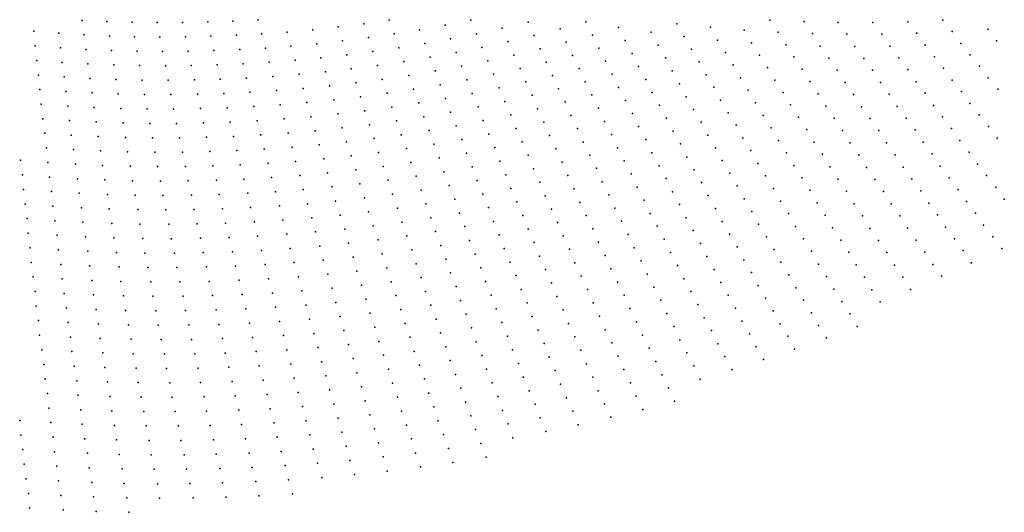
# Model space of a CAD drawing. Header units: metres. Extents: x -51 to 51, y -51 to 51.
# Tile 13 of 46: x 0 to 25, y -51 to -38. Entities that reach past the tile are written whole.
import ezdxf

# ---------------------------------------------------------------- set-up
doc = ezdxf.new("R2010")
doc.units = ezdxf.units.M
for name, color, linetype in [('CLASS_11_ROAD_SURFACE', 7, 'CONTINUOUS'), ('CLASS_17', 7, 'CONTINUOUS'), ('CLASS_9_WATER', 7, 'CONTINUOUS')]:
    doc.layers.add(name, color=color, linetype=linetype)

msp = doc.modelspace()

# ---------------------------------------------------------------- linework, layer by layer
at = {"layer": 'CLASS_11_ROAD_SURFACE'}
for p in [(4.850528, -38.252697, 375.589996), (5.494528, -38.229164, 376.220001), (6.148407, -38.193275, 376.850006), (8.222254, -38.38015, 382.509979), (8.882512, -38.297413, 383.139984), (9.532988, -38.205635, 383.769989), (10.986227, -38.336891, 388.799988), (11.649504, -38.206444, 389.429993), (12.459764, -38.412777, 393.829987), (13.126182, -38.256798, 394.459991), (14.620063, -38.250156, 399.48999), (15.459218, -38.39352, 403.889984), (16.97138, -38.300289, 408.919983), (17.841431, -38.388561, 413.319977), (19.375771, -38.202316, 418.349976), (20.25493, -38.242168, 422.75), (21.14151, -38.262745, 427.149994), (22.035099, -38.263802, 431.549988), (22.935284, -38.24509, 435.949982), (1.003608, -38.544941, 375.579987), (1.656139, -38.585476, 376.209991), (2.310322, -38.614952, 376.839996), (2.956537, -38.634041, 377.470001), (3.613458, -38.641418, 378.100006), (4.271466, -38.637608, 378.72998), (4.930372, -38.622578, 379.359985), (5.589982, -38.596298, 379.98999), (6.240692, -38.560261, 380.619995), (6.901148, -38.511555, 381.25), (7.561734, -38.451527, 381.880005), (9.000139, -38.657124, 386.910004), (9.666042, -38.560966, 387.539978), (10.321869, -38.455853, 388.169983), (11.791823, -38.557171, 393.199982), (13.280936, -38.602257, 398.22998), (13.951485, -38.432034, 398.859985), (14.787057, -38.589909, 403.259979), (16.307978, -38.519024, 408.289978), (17.156542, -38.630577, 412.690002), (18.710667, -38.462387, 417.720001), (19.588045, -38.517342, 422.119995), (20.473169, -38.553165, 426.519989), (21.365639, -38.569603, 430.919983), (22.265036, -38.566402, 435.319977), (0.388996, -38.870056, 378.720001), (1.046088, -38.920944, 379.350006), (7.000279, -38.876781, 385.019989), (7.667061, -38.815018, 385.649994), (8.333747, -38.741802, 386.279999), (9.790378, -38.918449, 391.309998), (10.461653, -38.808651, 391.940002), (11.122561, -38.689983, 392.569977), (11.93474, -38.907688, 396.970001), (12.60862, -38.760811, 397.600006), (14.112677, -38.774574, 402.630005), (15.632544, -38.730125, 407.660004), (16.487576, -38.852367, 412.059998), (18.023373, -38.719727, 417.089996), (18.898674, -38.790161, 421.48999), (19.782061, -38.841614, 425.889984), (20.673128, -38.873833, 430.289978), (21.571468, -38.886551, 434.690002), (1.705007, -38.960712, 379.97998), (2.365564, -38.989307, 380.609985), (3.027568, -39.00668, 381.23999), (3.681306, -39.013702, 381.869995), (4.345634, -39.00869, 382.5), (5.010839, -38.992355, 383.130005), (5.676727, -38.964657, 383.759979), (6.343102, -38.925568, 384.389984), (8.445852, -39.103294, 390.049988), (9.118377, -39.016663, 390.679993), (10.592654, -39.163784, 395.709991), (11.269029, -39.040123, 396.339996), (12.758069, -39.108624, 401.369995), (13.436279, -38.947483, 402), (14.274454, -39.116875, 406.399994), (14.954635, -38.929417, 407.029999), (15.815983, -39.062607, 411.429993), (17.351782, -38.956352, 416.459991), (18.224779, -39.041786, 420.859985), (19.10618, -39.108395, 425.259979), (19.99559, -39.155918, 429.660004), (0.435291, -39.246586, 382.48999), (1.089201, -39.296909, 383.119995), (1.754506, -39.335892, 383.75), (2.421435, -39.363598, 384.380005), (3.089796, -39.379974, 385.009979), (3.759397, -39.384987, 385.639984), (4.420429, -39.379681, 386.269989), (5.091931, -39.362019, 386.899994), (5.764093, -39.332893, 387.529999), (6.436718, -39.292274, 388.160004), (7.109609, -39.240135, 388.789978), (7.773004, -39.17836, 389.419983), (9.237225, -39.376034, 394.449982), (9.915319, -39.275753, 395.079987), (11.406649, -39.392773, 400.109985), (12.087837, -39.255035, 400.73999), (13.592213, -39.292477, 405.769989), (15.12279, -39.268661, 410.799988), (15.980923, -39.402546, 415.199982), (16.677309, -39.181362, 415.829987), (17.547745, -39.281746, 420.22998), (18.426903, -39.363457, 424.630005), (19.314398, -39.426231, 429.029999), (20.892609, -39.184078, 434.059998), (0.47273, -39.623184, 386.259979), (1.142631, -39.672554, 386.889984), (6.530953, -39.658844, 391.929993), (7.210064, -39.605057, 392.559998), (7.889215, -39.539627, 393.190002), (8.558572, -39.464626, 393.819977), (10.040868, -39.63287, 398.850006), (10.724257, -39.518719, 399.47998), (12.232031, -39.605087, 404.509979), (12.917746, -39.453064, 405.139984), (13.75841, -39.633881, 409.539978), (14.44645, -39.455399, 410.169983), (15.301195, -39.603916, 414.569977), (16.848484, -39.518227, 419.599976), (17.725094, -39.615417, 424), (20.209826, -39.469795, 433.429993), (1.804636, -39.711018, 387.519989), (2.477936, -39.73782, 388.149994), (3.152652, -39.753185, 388.779999), (3.82859, -39.75708, 389.410004), (4.505554, -39.749466, 390.039978), (5.173647, -39.731575, 390.669983), (5.852081, -39.701012, 391.299988), (7.996477, -39.902645, 396.959991), (8.681626, -39.823681, 397.589996), (9.356682, -39.735229, 398.220001), (10.856464, -39.873463, 403.25), (11.544868, -39.74522, 403.880005), (13.068465, -39.800396, 408.910004), (14.599763, -39.800732, 413.940002), (16.165678, -39.734413, 418.970001), (17.039522, -39.846584, 423.369995), (18.610367, -39.693829, 428.399994), (19.503916, -39.753185, 432.799988), (20.405334, -39.793224, 437.199982), (0.5108, -39.999741, 390.029999), (1.187099, -40.048412, 390.660004), (1.865183, -40.085632, 391.289978), (2.535067, -40.111973, 391.919983), (3.216137, -40.12632, 392.549988), (3.89841, -40.129089, 393.179993), (4.581689, -40.120235, 393.809998), (5.265777, -40.099735, 394.440002), (5.940691, -40.069004, 395.069977), (6.625809, -40.025291, 395.699982), (7.311138, -39.969841, 396.329987), (8.795658, -40.184662, 401.359985), (9.486537, -40.091938, 401.98999), (10.167022, -39.989803, 402.619995), (11.683689, -40.097466, 407.649994), (12.376823, -39.954926, 408.279999), (13.229578, -40.144268, 412.679993), (13.915604, -39.978363, 413.309998), (14.773093, -40.138691, 417.709991), (15.460843, -39.946392, 418.339996), (16.331604, -40.073906, 422.73999), (17.211672, -40.182983, 427.139984), (17.92235, -39.940144, 427.769989), (18.813774, -40.014812, 432.169983), (19.713398, -40.070309, 436.569977), (0.549503, -40.376263, 393.799988), (1.232198, -40.424225, 394.429993), (6.039796, -40.435413, 398.839996), (6.721284, -40.391602, 399.470001), (7.412828, -40.33448, 400.100006), (8.104354, -40.265503, 400.72998), (10.303634, -40.34404, 406.389984), (10.989275, -40.228012, 407.019989), (11.832985, -40.446617, 411.419983), (12.522209, -40.304546, 412.049988), (14.083228, -40.319176, 417.079987), (15.640572, -40.281052, 422.109985), (16.51767, -40.405155, 426.509979), (18.100668, -40.273338, 431.539978), (18.998198, -40.344685, 435.940002), (1.916667, -40.460629, 395.059998), (2.602712, -40.485424, 395.690002), (3.280251, -40.499378, 396.319977), (3.968858, -40.501007, 396.949982), (4.658452, -40.49091, 397.579987), (5.348831, -40.469055, 398.209991), (7.515135, -40.698975, 403.869995), (8.212845, -40.628212, 404.5), (8.910302, -40.545479, 405.130005), (9.6073, -40.450752, 405.759979), (10.431087, -40.700577, 410.160004), (11.122687, -40.582363, 410.789978), (12.678116, -40.650856, 415.819977), (13.37168, -40.494373, 416.449982), (14.231753, -40.66663, 420.849976), (14.947172, -40.476315, 421.47998), (15.821044, -40.615372, 425.880005), (17.404013, -40.5107, 430.910004), (18.299213, -40.597401, 435.309998), (0.588839, -40.75275, 397.569977), (1.27793, -40.799995, 398.199982), (1.968781, -40.835571, 398.829987), (2.661194, -40.859432, 399.459991), (3.354971, -40.871536, 400.089996), (4.039933, -40.872833, 400.720001), (4.735839, -40.861477, 401.350006), (5.432508, -40.838257, 401.97998), (6.129739, -40.803146, 402.609985), (6.827328, -40.756111, 403.23999), (9.025558, -40.906132, 408.899994), (9.728673, -40.809402, 409.529999), (11.266696, -40.933773, 414.559998), (11.963128, -40.801334, 415.190002), (13.534146, -40.837723, 420.220001), (15.102071, -40.820992, 425.25), (16.704475, -40.73605, 430.279999), (17.597082, -40.838047, 434.679993), (0.638848, -41.12904, 401.339996), (1.324293, -41.175713, 401.970001), (2.021526, -41.210449, 402.600006), (5.516809, -41.207348, 405.75), (6.220304, -41.170753, 406.380005), (6.924132, -41.122131, 407.009979), (7.628086, -41.06147, 407.639984), (8.321951, -40.990772, 408.269989), (9.850654, -41.167873, 413.299988), (10.569171, -41.054344, 413.929993), (12.113793, -41.150009, 418.959991), (12.814769, -41.003143, 419.589996), (13.677262, -41.187447, 423.98999), (14.400723, -41.006889, 424.619995), (15.277481, -41.158039, 429.019989), (15.982263, -40.957153, 429.649994), (16.871962, -41.074825, 434.049988), (2.720306, -41.233364, 403.22998), (3.420432, -41.244415, 403.859985), (4.121704, -41.243561, 404.48999), (4.813851, -41.231941, 405.119995), (7.731716, -41.425652, 411.410004), (8.431672, -41.353172, 412.039978), (9.1515, -41.264385, 412.669983), (10.687812, -41.413086, 417.699982), (11.411479, -41.284912, 418.329987), (12.972036, -41.348946, 423.359985), (14.550253, -41.353939, 428.389984), (16.164059, -41.290874, 433.419983), (0.67954, -41.50544, 405.109985), (1.381432, -41.551044, 405.73999), (2.074901, -41.58527, 406.369995), (2.780047, -41.607227, 407), (3.486522, -41.61721, 407.630005), (4.194123, -41.615185, 408.259979), (4.902646, -41.601116, 408.889984), (5.601734, -41.576328, 409.519989), (6.311491, -41.538242, 410.149994), (7.031683, -41.486309, 410.779999), (8.55219, -41.713329, 415.809998), (9.257904, -41.626938, 416.440002), (9.98338, -41.523727, 417.069977), (11.536706, -41.64143, 422.099976), (12.265227, -41.498398, 422.72998), (13.13007, -41.694458, 427.130005), (13.841079, -41.530262, 427.759979), (14.720563, -41.693645, 432.160004), (15.433379, -41.5023, 432.789978), (16.326269, -41.632221, 437.190002), (0.014499, -41.824997, 408.25), (0.720864, -41.881798, 408.880005), (1.429149, -41.926651, 409.509979), (2.128907, -41.960033, 410.139984), (4.981999, -41.971355, 412.660004), (5.687281, -41.945194, 413.289978), (6.413529, -41.904037, 413.919983), (7.119596, -41.853775, 414.549988), (7.846165, -41.787773, 415.179993), (10.096441, -41.884285, 420.839996), (10.82728, -41.766418, 421.470001), (12.396995, -41.852566, 426.5), (14.005655, -41.872776, 431.529999), (15.610122, -41.838768, 436.559998), (0.060354, -42.201962, 412.019989), (2.850667, -41.980328, 410.769989), (3.55324, -41.989933, 411.399994), (4.27742, -41.985676, 412.029999), (7.228563, -42.217628, 418.319977), (7.940827, -42.15358, 418.949982), (8.673498, -42.073273, 419.579987), (9.385245, -41.984806, 420.209991), (10.946959, -42.124851, 425.23999), (11.682865, -41.992111, 425.869995), (12.549797, -42.200466, 430.269989), (13.268336, -42.046158, 430.899994), (14.150374, -42.221889, 435.299988), (14.891625, -42.033028, 435.929993), (0.762821, -42.258118, 412.649994), (1.487826, -42.301849, 413.279999), (2.193879, -42.334194, 413.910004), (2.901418, -42.35474, 414.539978), (3.630929, -42.361679, 415.169983), (4.340842, -42.358158, 415.799988), (5.072314, -42.340256, 416.429993), (5.783782, -42.312531, 417.059998), (6.495728, -42.272839, 417.690002), (8.774878, -42.437294, 423.349976), (9.513371, -42.342442, 423.97998), (10.23056, -42.239723, 424.609985), (11.087809, -42.477737, 429.009979), (11.809122, -42.348293, 429.639984), (13.427728, -42.391159, 434.669983), (0.086236, -42.578915, 415.789978), (0.815819, -42.634197, 416.419983), (1.526479, -42.677711, 417.049988), (2.259665, -42.708263, 417.679993), (2.973479, -42.727661, 418.309998), (3.68856, -42.735115, 418.940002), (4.425573, -42.728424, 419.569977), (5.14258, -42.711525, 420.199982), (5.881086, -42.67971, 420.829987), (6.599188, -42.638344, 421.459991), (7.317536, -42.584873, 422.089996), (8.056687, -42.515362, 422.720001), (9.621432, -42.704552, 427.75), (10.36546, -42.594925, 428.380005), (11.956657, -42.698513, 433.410004), (12.68259, -42.554287, 434.039978), (0.133541, -42.955795, 419.559998), (7.427919, -42.948406, 425.859985), (8.152403, -42.880924, 426.48999), (8.897591, -42.796871, 427.119995), (10.48017, -42.955002, 432.149994), (11.229439, -42.830379, 432.779999), (0.848631, -43.010628, 420.190002), (1.586602, -43.052776, 420.819977), (2.305227, -43.083374, 421.449982), (3.046351, -43.100475, 422.079987), (3.767686, -43.106663, 422.709991), (4.490067, -43.100758, 423.339996), (5.234325, -43.080177, 423.970001), (5.958173, -43.049648, 424.599976), (6.703447, -43.00367, 425.22998), (8.269672, -43.242355, 430.259979), (9.000019, -43.160625, 430.889984), (9.750957, -43.06179, 431.519989), (11.350758, -43.188301, 436.549988), (12.104965, -43.048458, 437.179993), (0.181663, -43.332619, 423.329987), (0.903077, -43.386608, 423.959991), (1.626335, -43.428562, 424.589996), (2.372456, -43.457294, 425.220001), (3.098808, -43.474701, 425.849976), (3.847622, -43.478085, 426.47998), (4.576231, -43.470791, 427.109985), (5.30566, -43.451275, 427.73999), (6.056902, -43.41655, 428.369995), (6.787329, -43.372139, 429), (7.539098, -43.311749, 429.630005), (9.860065, -43.423626, 435.289978), (10.616461, -43.309788, 435.919983), (0.209258, -43.709503, 427.099976), (6.893008, -43.73716, 432.769989), (7.629747, -43.678627, 433.399994), (8.387735, -43.603584, 434.029999), (9.124135, -43.519833, 434.660004), (0.958338, -43.762512, 427.72998), (1.687904, -43.803493, 428.359985), (2.419096, -43.832298, 428.98999), (3.17312, -43.847336, 429.619995), (3.906955, -43.851299, 430.25), (4.663204, -43.840694, 430.880005), (5.398835, -43.819668, 431.509979), (6.135053, -43.786285, 432.139984), (0.25883, -44.086243, 430.869995), (0.992863, -44.138836, 431.5), (1.750287, -44.178341, 432.130005), (2.487768, -44.206055, 432.759979), (3.226652, -44.221439, 433.389984), (3.988328, -44.222515, 434.019989), (4.729395, -44.212772, 434.649994), (5.492815, -44.18792, 435.279999), (6.235208, -44.152912, 435.910004), (6.977951, -44.105419, 436.539978), (7.742342, -44.041645, 437.169983), (0.287507, -44.46307, 434.639984), (1.049572, -44.514626, 435.269989), (1.79173, -44.553989, 435.899994), (2.557253, -44.57972, 436.529999), (3.302406, -44.593891, 437.160004)]:
    msp.add_point(p, dxfattribs=at)
at = {"layer": 'CLASS_17'}
for p in [(23.841639, -38.206383, 440.349976), (23.17095, -38.543327, 439.720001), (24.082949, -38.500149, 444.119995), (25.000612, -38.436642, 448.519989), (22.476671, -38.879524, 439.089996), (23.388321, -38.852524, 443.48999), (24.305983, -38.805305, 447.889984), (25.229233, -38.737663, 452.289978), (23.625185, -39.14994, 447.259979), (24.548481, -39.098232, 451.660004), (21.796824, -39.192631, 438.459991), (22.707825, -39.181332, 442.859985), (24.791641, -39.390682, 455.429993), (21.112785, -39.493893, 437.829987), (22.022869, -39.498268, 442.22998), (22.939653, -39.482677, 446.630005), (23.86272, -39.446888, 451.029999), (21.314222, -39.81369, 441.599976), (22.230162, -39.81432, 446), (23.152737, -39.79488, 450.399994), (24.081524, -39.755138, 454.799988), (25.016085, -39.694862, 459.199982), (20.620825, -40.106377, 440.970001), (21.535641, -40.122749, 445.369995), (22.457432, -40.119179, 449.769989), (23.385782, -40.095432, 454.169983), (24.320255, -40.051266, 458.569977), (25.260426, -39.986462, 462.970001), (19.903868, -40.396748, 440.339996), (20.817274, -40.429272, 444.73999), (21.738007, -40.44199, 449.139984), (22.665649, -40.434662, 453.539978), (23.599775, -40.407043, 457.940002), (24.539957, -40.35891, 462.339996), (19.202879, -40.664978, 439.709991), (24.779888, -40.654213, 466.109985), (18.498482, -40.921082, 439.079987), (20.114616, -40.713158, 444.109985), (21.034014, -40.74168, 448.509979), (21.960663, -40.75029, 452.910004), (22.894142, -40.738739, 457.309998), (23.834028, -40.706787, 461.709991), (25.020483, -40.949039, 469.879974), (17.770781, -41.173702, 438.449982), (19.408279, -40.984879, 443.47998), (20.326073, -41.02916, 447.880005), (21.251453, -41.053669, 452.279999), (22.184011, -41.058155, 456.679993), (23.123322, -41.042366, 461.079987), (24.068954, -41.006069, 465.47998), (17.060074, -41.40509, 437.819977), (18.678333, -41.253502, 442.849976), (19.594223, -41.313946, 447.25), (20.518045, -41.354771, 451.649994), (21.449396, -41.375717, 456.049988), (22.387852, -41.376518, 460.449982), (23.332993, -41.356941, 464.849976), (24.284389, -41.316757, 469.25), (25.241606, -41.255722, 473.649994), (17.965149, -41.500397, 442.220001), (18.878889, -41.576508, 446.619995), (19.800896, -41.633148, 451.019989), (20.730766, -41.670055, 455.419983), (21.668083, -41.686962, 459.819977), (22.612434, -41.683617, 464.220001), (23.563395, -41.659786, 468.619995), (24.520527, -41.615227, 473.019989), (16.509382, -41.965336, 440.959991), (17.228544, -41.743416, 441.589996), (18.139822, -41.835583, 445.98999), (19.059706, -41.90844, 450.389984), (19.987797, -41.961716, 454.789978), (23.773985, -41.973789, 472.389984), (24.736866, -41.92532, 476.789978), (15.787612, -42.174904, 440.329987), (17.417969, -42.073055, 445.359985), (18.335487, -42.161625, 449.759979), (20.923687, -41.995144, 459.190002), (21.866962, -42.008461, 463.589996), (22.817205, -42.001427, 467.98999), (24.974207, -42.222984, 480.559998), (15.042748, -42.37944, 439.699982), (16.693241, -42.298107, 444.72998), (17.608126, -42.402328, 449.130005), (19.261545, -42.23077, 454.160004), (20.195744, -42.28022, 458.559998), (21.137665, -42.309704, 462.959991), (22.086901, -42.318966, 467.359985), (23.043022, -42.307758, 471.759979), (24.005602, -42.275841, 476.160004), (14.3163, -42.563862, 439.069977), (15.215151, -42.718262, 443.470001), (15.945089, -42.518494, 444.099976), (16.857019, -42.638756, 448.5), (18.531881, -42.487293, 453.529999), (19.464109, -42.552715, 457.929993), (20.404402, -42.59832, 462.329987), (21.352348, -42.623844, 466.72998), (22.307533, -42.62904, 471.129974), (23.269527, -42.613647, 475.529999), (24.237904, -42.577442, 479.929993), (25.212221, -42.52018, 484.329987), (12.836759, -42.901699, 437.809998), (13.567012, -42.742493, 438.440002), (14.46203, -42.91259, 442.839996), (16.123909, -42.854046, 447.869995), (17.042192, -42.970913, 452.269989), (17.778151, -42.739929, 452.899994), (18.708097, -42.821728, 457.299988), (19.646454, -42.883865, 461.699982), (20.592815, -42.926075, 466.099976), (21.54677, -42.948101, 470.5), (22.507895, -42.949677, 474.899994), (23.475767, -42.930569, 479.299988), (24.449945, -42.890526, 483.699982), (25.429996, -42.82933, 488.099976), (13.727759, -43.086975, 442.209991), (15.367279, -43.06427, 447.23999), (16.282381, -43.197212, 451.639984), (17.969618, -43.068577, 456.669983), (18.905787, -43.146736, 461.069977), (19.850298, -43.205128, 465.470001), (20.802746, -43.243477, 469.869995), (23.703503, -43.235687, 483.069977), (24.683462, -43.19133, 487.470001), (12.232853, -43.404106, 440.949982), (12.991694, -43.248825, 441.579987), (13.889272, -43.431164, 445.97998), (14.629304, -43.254025, 446.609985), (15.541018, -43.402523, 451.009979), (17.206961, -43.311127, 456.039978), (18.140623, -43.405716, 460.440002), (19.082972, -43.48069, 464.839996), (21.762711, -43.261517, 474.269989), (22.729773, -43.259003, 478.669983), (10.73221, -43.669563, 439.690002), (11.493768, -43.540493, 440.319977), (12.382535, -43.753582, 444.720001), (13.126109, -43.602085, 445.349976), (14.797332, -43.595142, 450.380005), (15.715508, -43.740456, 454.779999), (16.462528, -43.532173, 455.410004), (17.39345, -43.642666, 459.809998), (18.333393, -43.733719, 464.209991), (20.033607, -43.535786, 469.23999), (20.992115, -43.570724, 473.639984), (21.958076, -43.585243, 478.039978), (22.931072, -43.579098, 482.440002), (23.910664, -43.55204, 486.839996), (24.896418, -43.503838, 491.23999), (8.485122, -43.968754, 437.799988), (9.24904, -43.878811, 438.429993), (9.990984, -43.780468, 439.059998), (11.61612, -43.898098, 444.089996), (13.282409, -43.948715, 449.119995), (14.030167, -43.781906, 449.75), (14.944663, -43.943253, 454.149994), (16.643419, -43.866795, 459.179993), (17.580679, -43.973858, 463.579987), (19.281956, -43.805042, 468.609985), (20.238733, -43.856361, 473.009979), (21.203312, -43.887409, 477.410004), (22.175274, -43.89793, 481.809998), (23.15419, -43.887665, 486.209991), (24.139627, -43.85638, 490.609985), (25.131149, -43.803844, 495.009979), (9.353131, -44.242146, 442.199982), (10.122688, -44.137074, 442.829987), (10.869889, -44.023918, 443.459991), (11.760511, -44.24984, 447.859985), (12.51145, -44.108894, 448.48999), (14.193032, -44.125568, 453.519989), (15.869226, -44.085815, 458.549988), (16.803469, -44.209282, 462.949982), (18.526892, -44.061356, 467.97998), (19.481663, -44.129013, 472.379974), (20.444576, -44.176544, 476.779999), (21.415222, -44.203693, 481.179993), (22.393173, -44.210197, 485.579987), (23.378004, -44.195805, 489.97998), (24.369282, -44.160278, 494.379974), (25.366556, -44.10339, 498.779999), (7.08505, -44.470139, 440.309998), (7.834049, -44.408295, 440.940002), (8.604592, -44.329628, 441.569977), (10.233452, -44.498455, 446.599976), (11.008349, -44.378029, 447.22998), (12.662503, -44.457893, 452.259979), (13.417845, -44.301617, 452.889984), (14.334945, -44.475937, 457.289978), (15.114039, -44.283829, 457.919983), (16.045052, -44.423176, 462.319977), (17.747009, -44.313362, 467.349976), (18.699451, -44.397762, 471.75), (19.660385, -44.462204, 476.149994), (20.62941, -44.506416, 480.549988), (23.580782, -44.51503, 493.75), (24.577904, -44.475735, 498.149994), (4.048735, -44.595592, 437.789978), (4.8178, -44.582439, 438.419983), (5.565842, -44.558731, 439.049988), (6.336163, -44.519371, 439.679993), (7.948056, -44.770977, 444.709991), (8.703032, -44.694546, 445.339996), (9.479438, -44.60075, 445.970001), (11.125745, -44.737324, 451), (11.905679, -44.601318, 451.630005), (13.575509, -44.647743, 456.660004), (15.26238, -44.631542, 461.690002), (16.199768, -44.76812, 466.089996), (16.985685, -44.543308, 466.720001), (17.935555, -44.643936, 471.119995), (18.894255, -44.724758, 475.519989), (21.606098, -44.530121, 484.949982), (22.590033, -44.533073, 489.349976), (0.338527, -44.839725, 438.410004), (1.085177, -44.890888, 439.039978), (1.855559, -44.928703, 439.669983), (2.605601, -44.954556, 440.299988), (3.37897, -44.966225, 440.929993), (4.131544, -44.966599, 441.559998), (4.885062, -44.954357, 442.190002), (5.66125, -44.926716, 442.819977), (6.416002, -44.888798, 443.449982), (7.192947, -44.834675, 444.079987), (9.584578, -44.963814, 449.73999), (10.366549, -44.854656, 450.369995), (12.02967, -44.958408, 455.399994), (12.814328, -44.806614, 456.029999), (13.733939, -44.993591, 460.429993), (14.499166, -44.81908, 461.059998), (15.433098, -44.971565, 465.459991), (17.14673, -44.885368, 470.48999), (18.102871, -44.98299, 474.889984), (19.861383, -44.785507, 479.919983), (20.836531, -44.825905, 484.319977), (21.819273, -44.845688, 488.720001), (22.809185, -44.844608, 493.119995), (23.805834, -44.822403, 497.519989), (0.390364, -45.216316, 442.179993), (1.143333, -45.266563, 442.809998), (6.518381, -45.254971, 447.220001), (7.279572, -45.202591, 447.849976), (8.06286, -45.133465, 448.47998), (8.82391, -45.055065, 449.109985), (10.478355, -45.215748, 454.139984), (11.265591, -45.090996, 454.769989), (12.944873, -45.161388, 459.799988), (14.664145, -45.161911, 464.829987), (16.376928, -45.104908, 469.859985), (17.330269, -45.218796, 474.259979), (19.067789, -45.060699, 479.289978), (20.041079, -45.118217, 483.690002), (21.022324, -45.155273, 488.089996), (22.011101, -45.1716, 492.48999), (23.006987, -45.16695, 496.889984), (1.89808, -45.30426, 443.440002), (2.676528, -45.328049, 444.069977), (3.434206, -45.340126, 444.699982), (4.215161, -45.337475, 445.329987), (4.974899, -45.323788, 445.959991), (5.735344, -45.297352, 446.589996), (8.156241, -45.499741, 452.25), (8.94558, -45.415371, 452.880005), (9.712285, -45.322037, 453.509979), (11.384027, -45.449989, 458.539978), (12.176215, -45.309437, 459.169983), (13.098067, -45.509628, 463.569977), (13.870995, -45.345917, 464.199982), (14.807664, -45.511677, 468.599976), (15.604571, -45.311272, 469.22998), (16.554838, -45.44136, 473.629974), (18.292725, -45.312939, 478.660004), (19.263895, -45.387051, 483.059998), (20.243364, -45.440849, 487.459991), (21.230721, -45.474072, 491.859985), (22.22554, -45.486454, 496.259979), (0.420755, -45.59306, 445.949982), (1.202305, -45.642166, 446.579987), (1.963354, -45.678825, 447.209991), (2.725953, -45.702778, 447.839996), (3.51221, -45.712276, 448.470001), (4.277269, -45.71032, 449.099976), (5.065544, -45.693077, 449.72998), (5.832181, -45.665077, 450.359985), (6.599285, -45.624199, 450.98999), (7.388888, -45.566818, 451.619995), (9.045687, -45.779884, 456.649994), (9.840779, -45.680031, 457.279999), (10.612848, -45.571537, 457.910004), (12.301239, -45.666203, 462.940002), (14.030785, -45.69125, 467.970001), (15.754508, -45.65836, 473), (16.71114, -45.785648, 477.399994), (17.514551, -45.551876, 478.029999), (18.483318, -45.642529, 482.429993), (19.460728, -45.713028, 486.829987), (20.446373, -45.763096, 491.22998), (0.474041, -45.969559, 449.720001), (1.239622, -46.018311, 450.349976), (5.92982, -46.032639, 454.130005), (6.703086, -45.990078, 454.759979), (7.476573, -45.934513, 455.389984), (8.272455, -45.861889, 456.019989), (9.94758, -46.042664, 461.049988), (10.748124, -45.927097, 461.679993), (11.525258, -45.803234, 462.309998), (12.449162, -46.016766, 466.709991), (13.229638, -45.864056, 467.339996), (14.168861, -46.043221, 471.73999), (14.973997, -45.853985, 472.369995), (15.927323, -45.997509, 476.769989), (17.677168, -45.89325, 481.799988), (18.652195, -45.980869, 486.199982), (21.439837, -45.792477, 495.629974), (2.029442, -46.05331, 450.97998), (2.798323, -46.076107, 451.609985), (3.568521, -46.086052, 452.23999), (4.362322, -46.080978, 452.869995), (5.134501, -46.064735, 453.5), (7.587306, -46.29842, 459.160004), (8.366895, -46.227936, 459.789978), (9.168762, -46.139832, 460.419983), (10.861583, -46.28772, 465.449982), (11.667269, -46.156219, 466.079987), (13.384203, -46.211815, 471.109985), (15.118529, -46.203369, 476.139984), (16.890381, -46.121521, 481.169983), (17.862772, -46.225731, 485.569977), (19.635809, -46.048222, 490.599976), (20.6276, -46.095039, 495), (21.627146, -46.12104, 499.399994), (0.505513, -46.346245, 453.48999), (1.300041, -46.393791, 454.119995), (2.073673, -46.428715, 454.75), (2.871505, -46.449329, 455.380005), (3.647964, -46.458, 456.009979), (4.425502, -46.453674, 456.639984), (5.226576, -46.433777, 457.269989), (6.005606, -46.402981, 457.899994), (6.807689, -46.355789, 458.529999), (9.269922, -46.504089, 464.190002), (10.077474, -46.400269, 464.819977), (11.787347, -46.514713, 469.849976), (12.597859, -46.367062, 470.47998), (14.330011, -46.388042, 475.509979), (15.286212, -46.545139, 479.910004), (16.078266, -46.344196, 480.539978), (17.047682, -46.465393, 484.940002), (18.844095, -46.30983, 489.970001), (19.833942, -46.37355, 494.369995), (20.831894, -46.416607, 498.769989), (0.560248, -46.722645, 457.259979), (1.338438, -46.769852, 457.889984), (2.141206, -46.803047, 458.519989), (5.296604, -46.805267, 461.039978), (6.104672, -46.770283, 461.669983), (6.890278, -46.724697, 462.299988), (7.698836, -46.662148, 462.929993), (8.484521, -46.589741, 463.559998), (10.185322, -46.762627, 468.589996), (10.99825, -46.642864, 469.220001), (12.724518, -46.723309, 474.25), (13.539535, -46.559288, 474.879974), (14.491926, -46.732574, 479.279999), (16.252424, -46.682789, 484.309998), (17.228254, -46.800686, 488.709991), (18.026381, -46.566662, 489.339996), (19.013954, -46.647717, 493.73999), (20.009998, -46.708275, 498.139984), (2.922636, -46.823875, 459.149994), (3.728216, -46.82983, 459.779999), (4.511991, -46.824112, 460.410004), (7.788201, -47.029491, 466.699982), (8.602942, -46.951344, 467.329987), (9.394403, -46.863663, 467.959991), (11.112751, -47.003197, 472.98999), (11.930742, -46.867268, 473.619995), (13.672731, -46.913162, 478.649994), (15.454654, -46.886604, 483.679993), (16.427332, -47.021057, 488.079987), (18.213301, -46.898533, 493.109985), (19.207165, -46.976048, 497.509979), (0.615799, -47.098976, 461.029999), (1.400304, -47.145206, 461.660004), (2.186516, -47.178364, 462.289978), (2.997261, -47.196926, 462.919983), (3.786231, -47.203396, 463.549988), (4.599288, -47.194424, 464.179993), (5.390111, -47.174065, 464.809998), (6.181525, -47.140438, 465.440002), (6.996302, -47.090107, 466.069977), (9.519673, -47.223022, 471.72998), (10.316614, -47.119843, 472.359985), (12.051857, -47.225449, 477.389984), (12.87459, -47.073139, 478.019989), (13.829431, -47.260147, 482.419983), (14.631616, -47.083958, 483.049988), (15.600791, -47.235374, 487.449982), (17.409571, -47.135639, 492.47998), (18.400965, -47.230057, 496.879974), (0.648985, -47.475567, 464.799988), (1.462985, -47.520489, 465.429993), (2.255492, -47.55254, 466.059998), (4.664167, -47.566875, 467.949982), (5.484423, -47.542709, 468.579987), (6.282018, -47.507458, 469.209991), (7.079954, -47.458809, 469.839996), (7.901148, -47.392891, 470.470001), (8.699052, -47.317001, 471.099976), (10.448691, -47.476826, 476.129974), (11.25081, -47.357922, 476.759979), (13.00228, -47.42905, 481.789978), (14.794889, -47.427975, 486.819977), (16.579868, -47.3671, 491.849976), (17.568453, -47.478844, 496.25), (3.049468, -47.571362, 466.690002), (3.867922, -47.575027, 467.319977), (7.1874, -47.823925, 473.609985), (7.991572, -47.760014, 474.23999), (8.818883, -47.678265, 474.869995), (9.622499, -47.586872, 475.5), (11.389649, -47.712399, 480.529999), (12.196634, -47.577553, 481.160004), (13.153728, -47.778416, 485.559998), (13.963653, -47.613674, 486.190002), (14.935596, -47.778988, 490.589996), (15.77058, -47.576294, 491.220001), (16.756115, -47.704811, 495.619995), (0.705984, -47.851795, 468.569977), (1.503093, -47.896423, 469.199982), (2.325282, -47.926624, 469.829987), (3.125533, -47.944233, 470.459991), (3.927011, -47.948456, 471.089996), (4.752898, -47.936954, 471.720001), (5.556144, -47.913929, 472.349976), (6.383314, -47.874317, 472.97998), (8.916049, -48.043674, 478.639984), (9.749172, -47.945854, 479.269989), (10.558197, -47.838734, 479.899994), (11.505799, -48.072258, 484.299988), (12.342191, -47.929401, 484.929993), (14.121717, -47.960163, 489.959991), (15.917727, -47.924679, 494.98999), (16.909655, -48.050449, 499.389984), (0.740251, -48.228321, 472.339996), (1.56722, -48.271568, 472.970001), (2.372301, -48.301781, 473.599976), (3.20241, -48.316994, 474.22998), (4.01014, -48.319885, 474.859985), (4.818849, -48.309261, 475.48999), (5.651887, -48.282326, 476.119995), (6.461855, -48.244175, 476.75), (7.295645, -48.188862, 477.379974), (8.105934, -48.123089, 478.009979), (9.853048, -48.309441, 483.039978), (10.691672, -48.19532, 483.669983), (12.464946, -48.287083, 488.699982), (13.305948, -48.127502, 489.329987), (14.280552, -48.30637, 493.72998), (15.100224, -48.122482, 494.359985), (16.088863, -48.26506, 498.759979), (-0.009139, -48.548004, 475.47998), (7.38098, -48.557228, 481.149994), (8.221092, -48.485973, 481.779999), (9.037289, -48.404583, 482.410004), (10.802223, -48.556957, 487.440002), (11.646029, -48.426311, 488.069977), (13.435267, -48.48288, 493.099976), (15.265617, -48.465679, 498.129974), (0.798698, -48.604443, 476.109985), (1.608408, -48.647423, 476.73999), (2.443535, -48.675709, 477.369995), (3.256324, -48.691238, 478), (4.094079, -48.691185, 478.629974), (4.909014, -48.679108, 479.259979), (5.724678, -48.65337, 479.889984), (6.564576, -48.610752, 480.519989), (9.159322, -48.765285, 486.179993), (9.981126, -48.668049, 486.809998), (11.763219, -48.785866, 491.839996), (12.611881, -48.638477, 492.470001), (13.588862, -48.831497, 496.869995), (14.416394, -48.659332, 497.5), (0.01991, -48.924999, 479.25), (0.857962, -48.980492, 479.879974), (1.673981, -49.02243, 480.509979), (2.491631, -49.050758, 481.139984), (3.334641, -49.063812, 481.769989), (4.15487, -49.064396, 482.399994), (4.999987, -49.048813, 483.029999), (5.821849, -49.021507, 483.660004), (6.644183, -48.980412, 484.289978), (7.490645, -48.92186, 484.919983), (8.313194, -48.85273, 485.549988), (10.109991, -49.02644, 490.579987), (10.937094, -48.913136, 491.209991), (12.735672, -48.995838, 496.23999), (0.073481, -49.301945, 483.019989), (6.748329, -49.34671, 488.059998), (7.577043, -49.29002, 488.690002), (8.429766, -49.215282, 489.319977), (9.258159, -49.130302, 489.949982), (11.072748, -49.269081, 494.97998), (11.904837, -49.139492, 495.609985), (0.893941, -49.356907, 483.649994), (1.740369, -49.397354, 484.279999), (2.564308, -49.424522, 484.910004), (3.389631, -49.437935, 485.539978), (4.240245, -49.435486, 486.169983), (5.067636, -49.420864, 486.799988), (5.919825, -49.389496, 487.429993), (8.522924, -49.581806, 493.089996), (9.381598, -49.49065, 493.720001), (10.215529, -49.389599, 494.349976), (12.047235, -49.492874, 499.379974), (0.103611, -49.678894, 486.789978), (0.954653, -49.732838, 487.419983), (1.783268, -49.773067, 488.049988), (2.637799, -49.798191, 488.679993), (3.469389, -49.810326, 489.309998), (4.30211, -49.808556, 489.940002), (5.16004, -49.790337, 490.569977), (5.994309, -49.760258, 491.199982), (6.853275, -49.712841, 491.829987), (7.688127, -49.654339, 492.459991), (9.481488, -49.855415, 497.48999), (10.345797, -49.747608, 498.119995), (11.184955, -49.63026, 498.75), (0.158631, -50.055752, 490.559998), (0.991713, -50.109188, 491.190002), (6.93457, -50.082188, 495.599976), (7.80001, -50.018478, 496.22998), (8.640911, -49.944023, 496.859985), (1.851101, -50.14785, 491.819977), (2.687603, -50.173073, 492.449982), (3.549957, -50.182594, 493.079987), (4.388922, -50.179432, 493.709991), (5.22876, -50.162224, 494.339996), (6.093713, -50.127975, 494.970001), (0.214468, -50.432545, 494.329987), (1.053872, -50.485004, 494.959991), (1.895079, -50.523472, 495.589996), (2.762536, -50.546566, 496.220001), (3.606651, -50.556519, 496.849976), (4.476542, -50.550175, 497.47998), (5.322598, -50.531456, 498.109985), (6.169265, -50.498554, 498.73999), (7.040941, -50.448029, 499.369995), (0.246312, -50.809406, 498.099976), (1.116847, -50.860741, 498.72998), (1.964358, -50.898109, 499.359985), (2.813418, -50.921337, 499.98999)]:
    msp.add_point(p, dxfattribs=at)
at = {"layer": 'CLASS_9_WATER'}
for p in [(1.607903, -38.210186, 372.440002), (2.246375, -38.241081, 373.069977), (2.895659, -38.260586, 373.699982), (3.546238, -38.269047, 374.329987), (4.197924, -38.26643, 374.959991), (0.352915, -38.493385, 374.949982)]:
    msp.add_point(p, dxfattribs=at)

doc.saveas('drawing.dxf')
